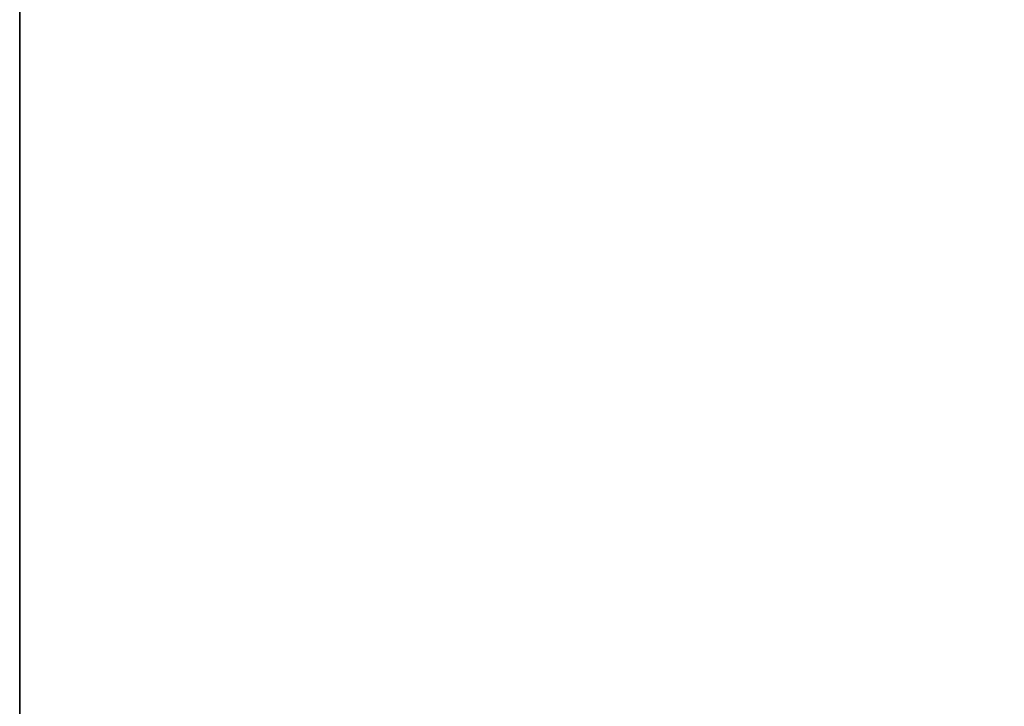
# Model space of a CAD drawing. Header units: millimetres. Extents: x -300 to 300, y -850 to 0.
# Tile 26 of 44: x 0 to 18, y -25 to -12. Entities that reach past the tile are written whole.
import ezdxf

# ---------------------------------------------------------------- set-up
doc = ezdxf.new("R2010")
doc.units = ezdxf.units.MM
doc.header["$MEASUREMENT"] = 0
doc.layers.add('Predefinito', color=7, linetype='Continuous', true_color=0x000000)

# ---------------------------------------------------------------- blocks, each defined once
blk = doc.blocks.new('FALP06051T0M')
at = {"layer": 'Predefinito'}
blk.add_line((0, -160, -190), (0, 0, -190), dxfattribs=at)
for points, knots in [([(65.097, -2.287, 266.714), (62.821, -15.41, 258.533), (57.897, -40.868, 239.883), (49.764, -74.055, 206.778), (40.105, -103.988, 165.642), (33.003, -118.956, 134.339), (23.425, -134.194, 91.196), (17.713, -139.245, 64.885), (11.98, -140, 38.164)], [2.674611, 2.674611, 2.674611, 2.674611, 48.865664, 97.731328, 146.596991, 207.719507, 207.719507, 293.193983, 293.193983, 293.193983, 293.193983]), ([(97.546, -2.14, 257.947), (94.429, -15.23, 249.364), (87.521, -40.632, 230.16), (75.639, -73.846, 196.993), (61.104, -103.885, 156.662), (50.168, -118.918, 126.574), (35.351, -134.202, 85.51), (26.442, -139.257, 60.787), (17.486, -140, 35.975)], [2.518072, 2.518072, 2.518072, 2.518072, 48.865664, 97.731328, 146.596991, 207.719507, 207.719507, 293.193983, 293.193983, 293.193983, 293.193983]), ([(0, -140, 40), (0, -139.235, 68.377), (0, -134.186, 96.046), (0, -118.991, 140.926), (0, -104.083, 173.217), (0, -74.248, 214.906), (0, -41.093, 247.779), (0, -15.598, 265.808), (0, -2.458, 273.566)], [-1, -1, -1, -1, -0.7084712, -0.7084712, -0.5, -0.3333333, -0.1666667, -0.0097494, -0.0097494, -0.0097494, -0.0097494]), ([(32.407, -2.408, 271.858), (31.16, -15.545, 263.981), (28.527, -41.032, 245.774), (24.358, -74.196, 212.821), (19.571, -104.058, 171.26), (16.146, -118.981, 139.22), (11.551, -134.188, 94.788), (8.839, -139.238, 67.472), (6.122, -140, 39.529)], [2.804421, 2.804421, 2.804421, 2.804421, 48.865664, 97.731328, 146.596991, 207.719507, 207.719507, 293.193983, 293.193983, 293.193983, 293.193983]), ([(0, -4.981, -64.991), (0, -11.787, -64.965), (0, -27.048, -64.787), (0, -50.735, -64.094), (0, -78.173, -62.754), (0, -97.165, -61.407), (0, -122.488, -59.301), (0, -136.366, -50.474), (0, -140, -40)], [-0.9673228, -0.9673228, -0.9673228, -0.9673228, -0.8333334, -0.6666667, -0.5, -0.2915288, -0.2915288, 0, 0, 0, 0]), ([(38.014, -4.979, -63.05), (36.866, -11.981, -63.138), (34.192, -27.595, -63.199), (29.708, -51.657, -62.802), (24.112, -79.243, -61.687), (19.991, -98.087, -60.374), (14.373, -122.994, -58.208), (11, -136.494, -49.578), (7.59, -140, -39.273)], [9.358926, 9.358926, 9.358926, 9.358926, 48.865664, 97.731328, 146.596991, 207.719507, 207.719507, 293.193983, 293.193983, 293.193983, 293.193983]), ([(75.324, -5.014, -57.277), (73.463, -12.517, -57.687), (68.94, -29.053, -58.416), (60.717, -54.089, -58.857), (49.769, -82.063, -58.402), (41.295, -100.517, -57.227), (29.554, -124.328, -54.962), (22.36, -136.832, -46.891), (15.031, -140, -37.069)], [8.888302, 8.888302, 8.888302, 8.888302, 48.865664, 97.731328, 146.596991, 207.719507, 207.719507, 293.193983, 293.193983, 293.193983, 293.193983])]:
    blk.add_open_spline(points, degree=3, knots=knots, dxfattribs=at)
blk.add_open_spline([(0, -159.425, 161.499), (0, -138.121, 236.245), (0, -80.51, 295.095), (0, -6.483, 318.09)], degree=3, dxfattribs=at)
blk = doc.blocks.new('FALP06051T0M_FACLT0000000')
at = {"layer": 'Predefinito'}
blk.add_blockref('FALP06051T0M', (0, 0), dxfattribs=at)

msp = doc.modelspace()

# ---------------------------------------------------------------- block references
at = {"layer": 'Predefinito'}
msp.add_blockref('FALP06051T0M_FACLT0000000', (0, 0), dxfattribs=at)

doc.saveas('drawing.dxf')
